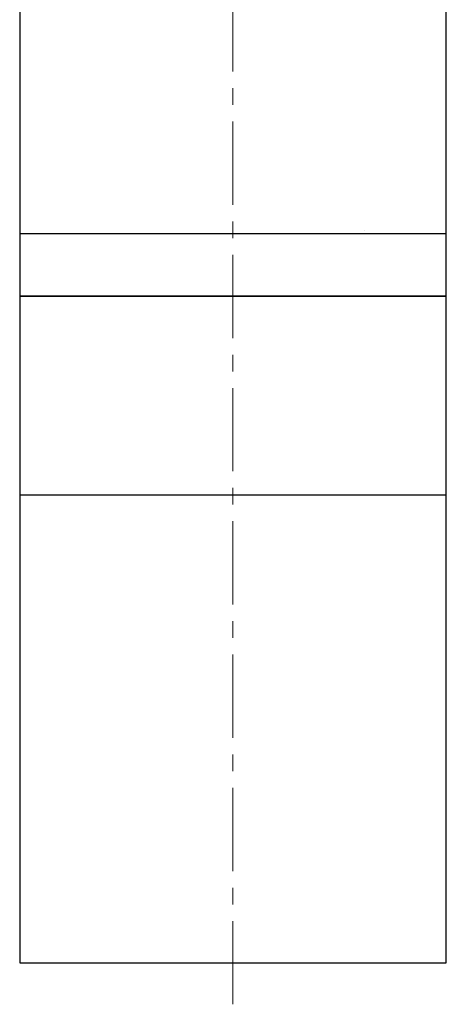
# Model space of a CAD drawing. Header units: inches. Extents: x 2.6 to 37.8, y 3.5 to 30.8.
# Tile 2 of 32: x 13.9 to 16.4, y 11.4 to 17.3. Entities that reach past the tile are written whole.
import ezdxf

# ---------------------------------------------------------------- set-up
doc = ezdxf.new("R2010")
doc.units = ezdxf.units.IN
doc.header["$MEASUREMENT"] = 0
doc.linetypes.add('CENTERX2', pattern=[0.8, 0.5, -0.1, 0.1, -0.1])

msp = doc.modelspace()

# ---------------------------------------------------------------- linework, layer by layer
at = {"color": 7, "linetype": 'CENTERX2', "lineweight": 18}
msp.add_line((15.1634, 11.3887), (15.1634, 23.12), dxfattribs=at)
at = {"color": 7, "linetype": 'Continuous', "lineweight": 25}
for p, q in [((13.8834, 19.9757), (13.8834, 16.0147)), ((16.4434, 16.0147), (16.4434, 19.9757)), ((15.9518, 16.0354), (15.9533, 16.0354)), ((13.8834, 16.0147), (13.8834, 15.6397)), ((16.4434, 16.0147), (13.8834, 16.0147)), ((16.4434, 15.6397), (16.4434, 16.0147)), ((13.8834, 15.6397), (13.8834, 14.4477)), ((13.8834, 15.6397), (16.4137, 15.6397)), ((16.4434, 15.6397), (13.8834, 15.6397)), ((16.4137, 15.6397), (16.4434, 15.6397)), ((16.4434, 14.4477), (16.4434, 15.6397)), ((13.8834, 14.4477), (13.8834, 11.6387)), ((13.8834, 14.4477), (16.4434, 14.4477)), ((16.4434, 11.6387), (16.4434, 14.4477)), ((13.8834, 11.6387), (16.4434, 11.6387))]:
    msp.add_line(p, q, dxfattribs=at)

doc.saveas('drawing.dxf')
